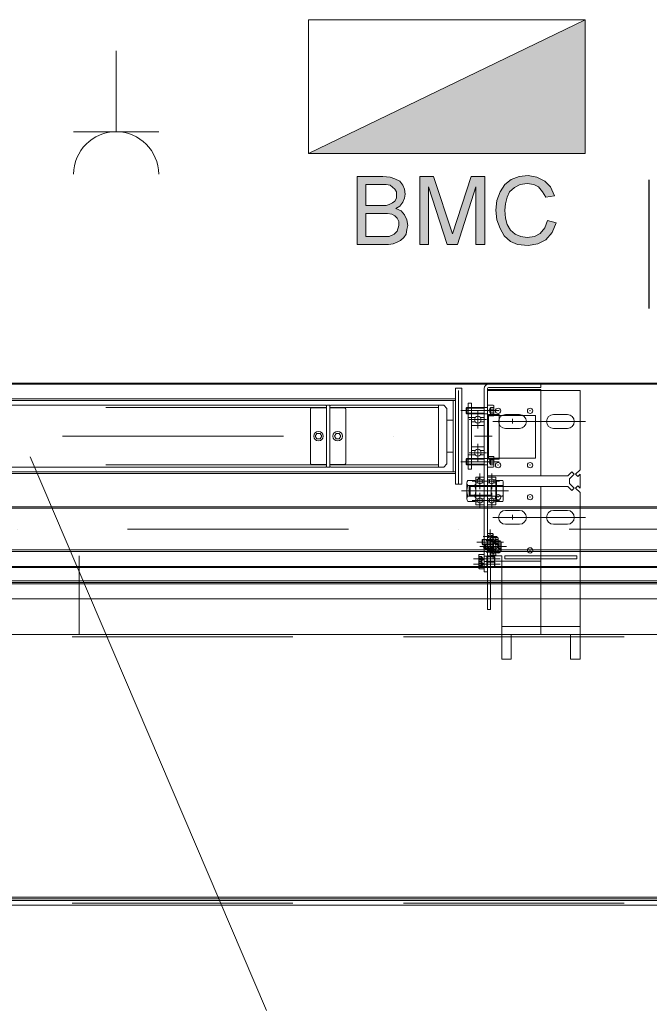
# Model space of a CAD drawing. Extents: x 50445 to 145605, y -10968 to 41989.
# Tile 49 of 256: x 52826 to 53417, y 24296 to 25220. Entities that reach past the tile are written whole.
import ezdxf

# ---------------------------------------------------------------- set-up
doc = ezdxf.new("R2010")
doc.units = 0
doc.header["$LTSCALE"] = 414.30304
doc.header["$MEASUREMENT"] = 0
doc.linetypes.add('DASHDOT', pattern=[1, 0.5, -0.25, 0, -0.25])
doc.linetypes.add('DASHED', pattern=[0.75, 0.5, -0.25])
doc.layers.get('0').update_dxf_attribs({"linetype": 'CONTINUOUS'})
for name, color, linetype, lineweight in [('A-DETL-GENF', 3, 'CONTINUOUS', 18), ('BLECH', 5, 'CONTINUOUS', 35), ('GEWINDELINIEN', 94, 'CONTINUOUS', 18), ('HILFSLINIEN', 3, 'CONTINUOUS', 13), ('MITTELLINIEN', 7, 'DASHDOT', 18), ('SCHRAFFUR WÄNDE', 34, 'CONTINUOUS', 18), ('STAHLBAU', 7, 'CONTINUOUS', 35), ('UNSICHTBARE', 7, 'DASHED', 18), ('WÄNDE', 7, 'CONTINUOUS', 35)]:
    doc.layers.add(name, color=color, linetype=linetype, lineweight=lineweight)
pattern_1 = [(45, (47686.07, 18935.98), (-70.7107, 70.7107), [])]

# ---------------------------------------------------------------- blocks, each defined once
blk = doc.blocks.new('65_KU_symbool - brandmeldcentrale - 65_KU_symbool - brandmeldcentrale-3618084-renvooi bouwvoorbereiding')
at = {"layer": 'A-DETL-GENF'}
for points in [[(7704.1, 45415.8), (8361.6, 45415.8), (8361.6, 45905.8), (7346.6, 45415.8)], [(7993, 45081.1), (7993, 45331.1), (7943, 45331.1), (7875.1, 45120.2), (7804.8, 45331.1), (7754.8, 45331.1), (7754.8, 45081.1), (7787.1, 45081.1), (7787.1, 45292.9), (7854.8, 45081.1), (7893, 45081.1), (7960.7, 45292.9), (7960.7, 45081.1), (7966.3, 45081.1)], [(8151.9, 45078.2), (8187.1, 45084.1), (8216.6, 45098.8), (8240.1, 45125.2), (8254.8, 45160.5), (8222.4, 45169.4), (8213.6, 45142.9), (8196, 45122.3), (8175.4, 45110.5), (8148.9, 45107.6), (8122.4, 45111.8), (8104.8, 45119.4), (8087.1, 45134.1), (8075.4, 45154.7), (8069.5, 45178.2), (8066.6, 45207.6), (8069.5, 45231.1), (8075.4, 45254.7), (8084.2, 45275.2), (8104.8, 45291.6), (8122.4, 45301.7), (8148.9, 45304.7), (8172.4, 45301.7), (8190.1, 45292.9), (8204.8, 45275.2), (8216.6, 45254.7), (8248.9, 45260.5), (8234.2, 45292.9), (8213.6, 45313.5), (8184.2, 45328.2), (8148.9, 45333.8), (8119.5, 45331.1), (8090.1, 45319.4), (8066.6, 45301.7), (8048.9, 45275.2), (8037.1, 45242.9), (8034.2, 45207.6), (8037.1, 45172.3), (8050.5, 45137), (8063.6, 45113.5), (8087.1, 45092.9), (8113.6, 45081.1), (8148.9, 45078.4)]]:
    blk.add_hatch(color=256, dxfattribs=at).paths.add_polyline_path(points, flags=0)
h = blk.add_hatch(color=256, dxfattribs=at)
h.paths.add_polyline_path([(7634.2, 45081.1), (7640.1, 45081.1), (7660.7, 45085.2), (7684.2, 45095.8), (7698.2, 45110.5), (7704.8, 45119.4), (7710.7, 45151.7), (7707.7, 45172.3), (7696, 45193.6), (7687.1, 45204.7), (7666.6, 45213.5), (7681.3, 45222.3), (7693, 45237), (7698.9, 45251.7), (7701.9, 45266.4), (7698.9, 45284.1), (7693, 45298.8), (7681.3, 45313.5), (7657.7, 45324.3), (7643, 45328.5), (7613.6, 45331.1), (7525.4, 45331.1), (7525.4, 45081.1), (7619.5, 45081.1)], flags=0)
h.paths.add_polyline_path([(7640.1, 45110.5), (7557.7, 45110.5), (7557.7, 45195.8), (7640.1, 45195.2), (7651.9, 45192.9), (7663.6, 45187), (7672.4, 45178.2), (7678.3, 45166.4), (7678.3, 45151.7), (7672.4, 45131.1), (7657.7, 45117.9), (7643, 45110.5)], flags=0)
h.paths.add_polyline_path([(7557.7, 45225.2), (7557.7, 45301.7), (7634.2, 45301.1), (7646, 45298.8), (7663.6, 45284.1), (7669.5, 45275.2), (7669.5, 45251.7), (7663.6, 45240), (7651.9, 45232.6), (7640.1, 45227.5), (7631.3, 45225.2), (7566, 45225.2)], flags=0)
for p, q in [((8361.6, 45905.8), (7346.6, 45905.8)), ((7346.6, 45905.8), (7346.6, 45415.8)), ((8361.6, 45905.8), (7346.6, 45415.8)), ((7346.6, 45905.8), (8361.6, 45905.8)), ((7346.6, 45415.8), (7346.6, 45905.8)), ((8361.6, 45415.8), (8361.6, 45905.8)), ((8361.6, 45905.8), (8361.6, 45415.8)), ((7346.6, 45415.8), (8361.6, 45415.8)), ((8361.6, 45415.8), (7346.6, 45415.8)), ((7525.4, 45331.1), (7525.4, 45081.1)), ((7619.5, 45331.1), (7525.4, 45331.1)), ((7646, 45328.2), (7619.5, 45331.1)), ((7663.6, 45322.3), (7646, 45328.2)), ((7681.3, 45313.5), (7663.6, 45322.3)), ((7693, 45298.8), (7681.3, 45313.5)), ((7754.8, 45331.1), (7754.8, 45081.1)), ((7804.8, 45331.1), (7754.8, 45331.1)), ((7875.1, 45120.2), (7804.8, 45331.1)), ((7943, 45331.1), (7875.1, 45120.2)), ((7993, 45331.1), (7943, 45331.1)), ((7993, 45081.1), (7993, 45331.1)), ((8090.1, 45319.4), (8066.6, 45301.7)), ((8119.5, 45331.1), (8090.1, 45319.4)), ((8151.9, 45334.1), (8119.5, 45331.1)), ((8122.4, 45301.7), (8148.9, 45304.7)), ((8148.9, 45304.7), (8172.4, 45301.7)), ((8184.2, 45328.2), (8151.9, 45334.1)), ((8213.6, 45313.5), (8184.2, 45328.2)), ((8234.2, 45292.9), (8213.6, 45313.5)), ((7557.7, 45225.2), (7557.7, 45301.7)), ((7557.7, 45301.7), (7607.7, 45301.7)), ((7607.7, 45301.7), (7631.3, 45301.7)), ((7631.3, 45301.7), (7646, 45298.8)), ((7646, 45298.8), (7663.6, 45284.1)), ((7663.6, 45284.1), (7669.5, 45275.2)), ((7669.5, 45275.2), (7669.5, 45263.5)), ((7698.9, 45284.1), (7693, 45298.8)), ((7701.9, 45266.4), (7698.9, 45284.1)), ((7698.9, 45251.7), (7701.9, 45266.4)), ((7787.1, 45081.1), (7787.1, 45292.9)), ((7787.1, 45292.9), (7854.8, 45081.1)), ((7893, 45081.1), (7960.7, 45292.9)), ((7960.7, 45292.9), (7960.7, 45081.1)), ((8048.9, 45275.2), (8037.1, 45242.9)), ((8066.6, 45301.7), (8048.9, 45275.2)), ((8075.4, 45254.7), (8084.2, 45275.2)), ((8084.2, 45275.2), (8101.9, 45290)), ((8101.9, 45290), (8122.4, 45301.7)), ((8172.4, 45301.7), (8190.1, 45292.9)), ((8190.1, 45292.9), (8204.8, 45275.2)), ((8204.8, 45275.2), (8216.6, 45254.7)), ((8248.9, 45260.5), (8234.2, 45292.9)), ((7654.8, 45234.1), (7643, 45228.2)), ((7663.6, 45240), (7654.8, 45234.1)), ((7669.5, 45251.7), (7663.6, 45240)), ((7669.5, 45263.5), (7669.5, 45251.7)), ((7681.3, 45222.3), (7693, 45237)), ((7693, 45237), (7698.9, 45251.7)), ((8037.1, 45242.9), (8034.2, 45207.6)), ((8066.6, 45207.6), (8069.5, 45231.1)), ((8069.5, 45231.1), (8075.4, 45254.7)), ((8216.6, 45254.7), (8248.9, 45260.5)), ((7613.6, 45225.2), (7557.7, 45225.2)), ((7557.7, 45195.8), (7616.6, 45195.8)), ((7557.7, 45110.5), (7557.7, 45195.8)), ((7631.3, 45225.2), (7613.6, 45225.2)), ((7616.6, 45195.8), (7637.1, 45195.8)), ((7643, 45228.2), (7631.3, 45225.2)), ((7637.1, 45195.8), (7651.9, 45192.9)), ((7666.6, 45213.5), (7681.3, 45222.3)), ((7687.1, 45204.7), (7666.6, 45213.5)), ((7698.9, 45190), (7687.1, 45204.7)), ((8034.2, 45207.6), (8037.1, 45172.3)), ((8069.5, 45178.2), (8066.6, 45207.6)), ((7651.9, 45192.9), (7663.6, 45187)), ((7663.6, 45187), (7672.4, 45178.2)), ((7672.4, 45178.2), (7678.3, 45166.4)), ((7678.3, 45166.4), (7678.3, 45151.7)), ((7707.7, 45172.3), (7698.9, 45190)), ((7710.7, 45151.7), (7707.7, 45172.3)), ((8037.1, 45172.3), (8048.9, 45140)), ((8075.4, 45154.7), (8069.5, 45178.2)), ((8222.4, 45169.4), (8213.6, 45142.9)), ((8254.8, 45160.5), (8222.4, 45169.4)), ((8240.1, 45125.2), (8254.8, 45160.5)), ((7672.4, 45131.1), (7660.7, 45119.4)), ((7678.3, 45151.7), (7672.4, 45131.1)), ((7704.8, 45119.4), (7707.7, 45137)), ((7707.7, 45137), (7710.7, 45151.7)), ((8048.9, 45140), (8063.6, 45113.5)), ((8087.1, 45134.1), (8075.4, 45154.7)), ((8104.8, 45119.4), (8087.1, 45134.1)), ((8196, 45122.3), (8175.4, 45110.5)), ((8213.6, 45142.9), (8196, 45122.3)), ((8216.6, 45098.8), (8240.1, 45125.2)), ((7619.5, 45110.5), (7557.7, 45110.5)), ((7634.2, 45110.5), (7619.5, 45110.5)), ((7643, 45110.5), (7634.2, 45110.5)), ((7660.7, 45119.4), (7643, 45110.5)), ((7657.7, 45084.1), (7672.4, 45090)), ((7672.4, 45090), (7684.2, 45095.8)), ((7684.2, 45095.8), (7696, 45107.6)), ((7696, 45107.6), (7704.8, 45119.4)), ((8063.6, 45113.5), (8087.1, 45092.9)), ((8087.1, 45092.9), (8113.6, 45081.1)), ((8125.4, 45110.5), (8104.8, 45119.4)), ((8148.9, 45107.6), (8125.4, 45110.5)), ((8175.4, 45110.5), (8148.9, 45107.6)), ((8187.1, 45084.1), (8216.6, 45098.8)), ((7525.4, 45081.1), (7619.5, 45081.1)), ((7619.5, 45081.1), (7640.1, 45081.1)), ((7640.1, 45081.1), (7657.7, 45084.1)), ((7754.8, 45081.1), (7787.1, 45081.1)), ((7854.8, 45081.1), (7893, 45081.1)), ((7960.7, 45081.1), (7993, 45081.1)), ((8113.6, 45081.1), (8151.9, 45078.2)), ((8151.9, 45078.2), (8187.1, 45084.1))]:
    blk.add_line(p, q, dxfattribs=at)

msp = doc.modelspace()

# ---------------------------------------------------------------- hatches: boundary and pattern name
at = {"layer": 'SCHRAFFUR WÄNDE', "lineweight": 0}
h = msp.add_hatch(dxfattribs=at)
h.set_pattern_fill('ANSI31', color=256, scale=32, style=0)
h.set_pattern_definition(pattern_1)
edge = h.paths.add_edge_path()
edge.add_arc((53255.93, 24844.47), 3.19, 36.8699, 143.1301, ccw=False)
edge.add_line((53258.49, 24846.38), (53261.93, 24846.38))
edge.add_line((53261.93, 24846.38), (53261.93, 24849.37))
edge.add_arc((53261.33, 24849.37), 0.6, 360, 450)
edge.add_line((53261.33, 24849.97), (53250.53, 24849.97))
edge.add_arc((53250.53, 24849.37), 0.6, 90, 180)
edge.add_line((53249.93, 24849.37), (53249.93, 24846.38))
edge.add_line((53249.93, 24846.38), (53253.38, 24846.38))
h = msp.add_hatch(dxfattribs=at)
h.set_pattern_fill('ANSI31', color=256, scale=32, style=0)
h.set_pattern_definition(pattern_1)
edge = h.paths.add_edge_path()
edge.add_arc((53255.93, 24844.47), 3.19, 216.8699, 323.1301, ccw=False)
edge.add_line((53253.38, 24842.55), (53249.93, 24842.55))
edge.add_line((53249.93, 24842.55), (53249.93, 24839.57))
edge.add_arc((53250.53, 24839.57), 0.6, 180, 270)
edge.add_line((53250.53, 24838.97), (53261.33, 24838.97))
edge.add_arc((53261.33, 24839.57), 0.6, 270, 360)
edge.add_line((53261.93, 24839.57), (53261.93, 24842.55))
edge.add_line((53261.93, 24842.55), (53258.49, 24842.55))
h = msp.add_hatch(dxfattribs=at)
h.set_pattern_fill('ANSI31', color=256, scale=32, style=0)
h.set_pattern_definition(pattern_1)
edge = h.paths.add_edge_path()
edge.add_arc((53255.93, 24813.47), 3.19, 36.8699, 143.1301, ccw=False)
edge.add_line((53258.49, 24815.38), (53261.93, 24815.38))
edge.add_line((53261.93, 24815.38), (53261.93, 24818.37))
edge.add_arc((53261.33, 24818.37), 0.6, 360, 450)
edge.add_line((53261.33, 24818.97), (53250.53, 24818.97))
edge.add_arc((53250.53, 24818.37), 0.6, 90, 180)
edge.add_line((53249.93, 24818.37), (53249.93, 24815.38))
edge.add_line((53249.93, 24815.38), (53253.38, 24815.38))
h = msp.add_hatch(dxfattribs=at)
h.set_pattern_fill('ANSI31', color=256, scale=32, style=0)
h.set_pattern_definition(pattern_1)
edge = h.paths.add_edge_path()
edge.add_arc((53255.93, 24813.47), 3.19, 216.8699, 323.1301, ccw=False)
edge.add_line((53253.38, 24811.55), (53249.93, 24811.55))
edge.add_line((53249.93, 24811.55), (53249.93, 24808.57))
edge.add_arc((53250.53, 24808.57), 0.6, 180, 270)
edge.add_line((53250.53, 24807.97), (53261.33, 24807.97))
edge.add_arc((53261.33, 24808.57), 0.6, 270, 360)
edge.add_line((53261.93, 24808.57), (53261.93, 24811.55))
edge.add_line((53261.93, 24811.55), (53258.49, 24811.55))
h = msp.add_hatch(dxfattribs=at)
h.set_pattern_fill('ANSI31', color=256, scale=32, style=0)
h.set_pattern_definition(pattern_1)
edge = h.paths.add_edge_path()
edge.add_arc((53267.43, 24734.79), 1.59, 36.8699, 143.1301, ccw=False)
edge.add_line((53268.71, 24735.75), (53269.93, 24735.75))
edge.add_line((53269.93, 24735.75), (53269.93, 24737.24))
edge.add_arc((53269.63, 24737.24), 0.3, 360, 450)
edge.add_line((53269.63, 24737.54), (53265.23, 24737.54))
edge.add_arc((53265.23, 24737.24), 0.3, 90, 180)
edge.add_line((53264.93, 24737.24), (53264.93, 24735.75))
edge.add_line((53264.93, 24735.75), (53266.16, 24735.75))
h = msp.add_hatch(dxfattribs=at)
h.set_pattern_fill('ANSI31', color=256, scale=32, style=0)
h.set_pattern_definition(pattern_1)
edge = h.paths.add_edge_path()
edge.add_arc((53267.43, 24734.79), 1.59, 216.8699, 323.1301, ccw=False)
edge.add_line((53266.16, 24733.84), (53264.93, 24733.84))
edge.add_line((53264.93, 24733.84), (53264.93, 24732.34))
edge.add_arc((53265.23, 24732.34), 0.3, 180, 270)
edge.add_line((53265.23, 24732.04), (53269.63, 24732.04))
edge.add_arc((53269.63, 24732.34), 0.3, 270, 360)
edge.add_line((53269.93, 24732.34), (53269.93, 24733.84))
edge.add_line((53269.93, 24733.84), (53268.71, 24733.84))
h = msp.add_hatch(dxfattribs=at)
h.set_pattern_fill('ANSI31', color=256, scale=32, style=0)
h.set_pattern_definition(pattern_1)
edge = h.paths.add_edge_path()
edge.add_arc((53270.43, 24730.69), 1.59, 36.8699, 143.1301, ccw=False)
edge.add_line((53271.71, 24731.64), (53272.93, 24731.64))
edge.add_line((53272.93, 24731.64), (53272.93, 24733.14))
edge.add_arc((53272.63, 24733.14), 0.3, 360, 450)
edge.add_line((53272.63, 24733.44), (53268.23, 24733.44))
edge.add_arc((53268.23, 24733.14), 0.3, 90, 180)
edge.add_line((53267.93, 24733.14), (53267.93, 24731.64))
edge.add_line((53267.93, 24731.64), (53269.16, 24731.64))
h = msp.add_hatch(dxfattribs=at)
h.set_pattern_fill('ANSI31', color=256, scale=32, style=0)
h.set_pattern_definition(pattern_1)
edge = h.paths.add_edge_path()
edge.add_arc((53270.43, 24730.69), 1.59, 216.8699, 323.1301, ccw=False)
edge.add_line((53269.16, 24729.73), (53267.93, 24729.73))
edge.add_line((53267.93, 24729.73), (53267.93, 24728.24))
edge.add_arc((53268.23, 24728.24), 0.3, 180, 270)
edge.add_line((53268.23, 24727.94), (53272.63, 24727.94))
edge.add_arc((53272.63, 24728.24), 0.3, 270, 360)
edge.add_line((53272.93, 24728.24), (53272.93, 24729.73))
edge.add_line((53272.93, 24729.73), (53271.71, 24729.73))
h = msp.add_hatch(dxfattribs=at)
h.set_pattern_fill('ANSI31', color=256, scale=32, style=0)
h.set_pattern_definition(pattern_1)
edge = h.paths.add_edge_path()
edge.add_arc((53267.43, 24724.29), 1.59, 36.8699, 143.1301, ccw=False)
edge.add_line((53268.71, 24725.25), (53269.93, 24725.25))
edge.add_line((53269.93, 24725.25), (53269.93, 24726.74))
edge.add_arc((53269.63, 24726.74), 0.3, 360, 450)
edge.add_line((53269.63, 24727.04), (53265.23, 24727.04))
edge.add_arc((53265.23, 24726.74), 0.3, 90, 180)
edge.add_line((53264.93, 24726.74), (53264.93, 24725.25))
edge.add_line((53264.93, 24725.25), (53266.16, 24725.25))
h = msp.add_hatch(dxfattribs=at)
h.set_pattern_fill('ANSI31', color=256, scale=32, style=0)
h.set_pattern_definition(pattern_1)
edge = h.paths.add_edge_path()
edge.add_arc((53267.43, 24724.29), 1.59, 216.8699, 323.1301, ccw=False)
edge.add_line((53266.16, 24723.34), (53264.93, 24723.34))
edge.add_line((53264.93, 24723.34), (53264.93, 24721.84))
edge.add_arc((53265.23, 24721.84), 0.3, 180, 270)
edge.add_line((53265.23, 24721.54), (53269.63, 24721.54))
edge.add_arc((53269.63, 24721.84), 0.3, 270, 360)
edge.add_line((53269.93, 24721.84), (53269.93, 24723.34))
edge.add_line((53269.93, 24723.34), (53268.71, 24723.34))
h = msp.add_hatch(dxfattribs=at)
h.set_pattern_fill('ANSI31', color=256, scale=32, style=0)
h.set_pattern_definition(pattern_1)
edge = h.paths.add_edge_path()
edge.add_arc((53270.43, 24720.19), 1.59, 36.8699, 143.1301, ccw=False)
edge.add_line((53271.71, 24721.14), (53272.93, 24721.14))
edge.add_line((53272.93, 24721.14), (53272.93, 24722.64))
edge.add_arc((53272.63, 24722.64), 0.3, 360, 450)
edge.add_line((53272.63, 24722.94), (53268.23, 24722.94))
edge.add_arc((53268.23, 24722.64), 0.3, 90, 180)
edge.add_line((53267.93, 24722.64), (53267.93, 24721.14))
edge.add_line((53267.93, 24721.14), (53269.16, 24721.14))
h = msp.add_hatch(dxfattribs=at)
h.set_pattern_fill('ANSI31', color=256, scale=32, style=0)
h.set_pattern_definition(pattern_1)
edge = h.paths.add_edge_path()
edge.add_arc((53270.43, 24720.19), 1.59, 216.8699, 323.1301, ccw=False)
edge.add_line((53269.16, 24719.23), (53267.93, 24719.23))
edge.add_line((53267.93, 24719.23), (53267.93, 24717.74))
edge.add_arc((53268.23, 24717.74), 0.3, 180, 270)
edge.add_line((53268.23, 24717.44), (53272.63, 24717.44))
edge.add_arc((53272.63, 24717.74), 0.3, 270, 360)
edge.add_line((53272.93, 24717.74), (53272.93, 24719.23))
edge.add_line((53272.93, 24719.23), (53271.71, 24719.23))
at = {"layer": 'WÄNDE', "lineweight": 0}
h = msp.add_hatch(dxfattribs=at)
h.set_pattern_fill('ANSI31', color=256, scale=32, style=0)
h.set_pattern_definition(pattern_1)
edge = h.paths.add_edge_path()
edge.add_arc((53257.93, 24786.63), 2.32, 36.8699, 143.1301, ccw=False)
edge.add_line((53259.79, 24788.02), (53261.93, 24788.02))
edge.add_line((53261.93, 24788.02), (53261.93, 24790.33))
edge.add_arc((53261.63, 24790.33), 0.3, 0, 90)
edge.add_line((53261.63, 24790.63), (53254.23, 24790.63))
edge.add_arc((53254.23, 24790.33), 0.3, 90, 180)
edge.add_line((53253.93, 24790.33), (53253.93, 24788.02))
edge.add_line((53253.93, 24788.02), (53256.08, 24788.02))
h = msp.add_hatch(dxfattribs=at)
h.set_pattern_fill('ANSI31', color=256, scale=32, style=0)
h.set_pattern_definition(pattern_1)
edge = h.paths.add_edge_path()
edge.add_arc((53257.93, 24786.63), 2.32, 216.8699, 323.1301, ccw=False)
edge.add_line((53256.08, 24785.23), (53253.93, 24785.23))
edge.add_line((53253.93, 24785.23), (53253.93, 24782.93))
edge.add_arc((53254.23, 24782.93), 0.3, 180, 270)
edge.add_line((53254.23, 24782.63), (53261.63, 24782.63))
edge.add_arc((53261.63, 24782.93), 0.3, 270, 360)
edge.add_line((53261.93, 24782.93), (53261.93, 24785.23))
edge.add_line((53261.93, 24785.23), (53259.79, 24785.23))
h = msp.add_hatch(dxfattribs=at)
h.set_pattern_fill('ANSI31', color=256, scale=32, style=0)
h.set_pattern_definition(pattern_1)
edge = h.paths.add_edge_path()
edge.add_arc((53268.93, 24786.63), 2.32, 36.8699, 143.1301, ccw=False)
edge.add_line((53270.79, 24788.02), (53272.93, 24788.02))
edge.add_line((53272.93, 24788.02), (53272.93, 24790.33))
edge.add_arc((53272.63, 24790.33), 0.3, 0, 90)
edge.add_line((53272.63, 24790.63), (53265.23, 24790.63))
edge.add_arc((53265.23, 24790.33), 0.3, 90, 180)
edge.add_line((53264.93, 24790.33), (53264.93, 24788.02))
edge.add_line((53264.93, 24788.02), (53267.08, 24788.02))
h = msp.add_hatch(dxfattribs=at)
h.set_pattern_fill('ANSI31', color=256, scale=32, style=0)
h.set_pattern_definition(pattern_1)
edge = h.paths.add_edge_path()
edge.add_arc((53268.93, 24786.63), 2.32, 216.8699, 323.1301, ccw=False)
edge.add_line((53267.08, 24785.23), (53264.93, 24785.23))
edge.add_line((53264.93, 24785.23), (53264.93, 24782.93))
edge.add_arc((53265.23, 24782.93), 0.3, 180, 270)
edge.add_line((53265.23, 24782.63), (53272.63, 24782.63))
edge.add_arc((53272.63, 24782.93), 0.3, 270, 360)
edge.add_line((53272.93, 24782.93), (53272.93, 24785.23))
edge.add_line((53272.93, 24785.23), (53270.79, 24785.23))
h = msp.add_hatch(dxfattribs=at)
h.set_pattern_fill('ANSI31', color=256, scale=32, style=0)
h.set_pattern_definition(pattern_1)
edge = h.paths.add_edge_path()
edge.add_arc((53257.93, 24768.63), 2.32, 36.8699, 143.1301, ccw=False)
edge.add_line((53259.79, 24770.02), (53261.93, 24770.02))
edge.add_line((53261.93, 24770.02), (53261.93, 24772.33))
edge.add_arc((53261.63, 24772.33), 0.3, 0, 90)
edge.add_line((53261.63, 24772.63), (53254.23, 24772.63))
edge.add_arc((53254.23, 24772.33), 0.3, 90, 180)
edge.add_line((53253.93, 24772.33), (53253.93, 24770.02))
edge.add_line((53253.93, 24770.02), (53256.08, 24770.02))
h = msp.add_hatch(dxfattribs=at)
h.set_pattern_fill('ANSI31', color=256, scale=32, style=0)
h.set_pattern_definition(pattern_1)
edge = h.paths.add_edge_path()
edge.add_arc((53257.93, 24768.63), 2.32, 216.8699, 323.1301, ccw=False)
edge.add_line((53256.08, 24767.23), (53253.93, 24767.23))
edge.add_line((53253.93, 24767.23), (53253.93, 24764.93))
edge.add_arc((53254.23, 24764.93), 0.3, 180, 270)
edge.add_line((53254.23, 24764.63), (53261.63, 24764.63))
edge.add_arc((53261.63, 24764.93), 0.3, 270, 360)
edge.add_line((53261.93, 24764.93), (53261.93, 24767.23))
edge.add_line((53261.93, 24767.23), (53259.79, 24767.23))
h = msp.add_hatch(dxfattribs=at)
h.set_pattern_fill('ANSI31', color=256, scale=32, style=0)
h.set_pattern_definition(pattern_1)
edge = h.paths.add_edge_path()
edge.add_arc((53268.93, 24768.63), 2.32, 36.8699, 143.1301, ccw=False)
edge.add_line((53270.79, 24770.02), (53272.93, 24770.02))
edge.add_line((53272.93, 24770.02), (53272.93, 24772.33))
edge.add_arc((53272.63, 24772.33), 0.3, 0, 90)
edge.add_line((53272.63, 24772.63), (53265.23, 24772.63))
edge.add_arc((53265.23, 24772.33), 0.3, 90, 180)
edge.add_line((53264.93, 24772.33), (53264.93, 24770.02))
edge.add_line((53264.93, 24770.02), (53267.08, 24770.02))
h = msp.add_hatch(dxfattribs=at)
h.set_pattern_fill('ANSI31', color=256, scale=32, style=0)
h.set_pattern_definition(pattern_1)
edge = h.paths.add_edge_path()
edge.add_arc((53268.93, 24768.63), 2.32, 216.8699, 323.1301, ccw=False)
edge.add_line((53267.08, 24767.23), (53264.93, 24767.23))
edge.add_line((53264.93, 24767.23), (53264.93, 24764.93))
edge.add_arc((53265.23, 24764.93), 0.3, 180, 270)
edge.add_line((53265.23, 24764.63), (53272.63, 24764.63))
edge.add_arc((53272.63, 24764.93), 0.3, 270, 360)
edge.add_line((53272.93, 24764.93), (53272.93, 24767.23))
edge.add_line((53272.93, 24767.23), (53270.79, 24767.23))

# ---------------------------------------------------------------- linework, layer by layer
at = {"linetype": 'Continuous', "lineweight": 0}
for p, q in [((52916.54, 25190.48), (52916.54, 25114.69)), ((52916.54, 25114.69), (52876.61, 25114.69)), ((52916.54, 25114.69), (52956.47, 25114.69)), ((52835.99, 24809.53), (53057.66, 24289.96))]:
    msp.add_line(p, q, dxfattribs=at)
msp.add_line((53416.8, 24948.66), (53416.8, 25069.66))
msp.add_arc((52916.54, 25074.76), 39.93, 0, 180, dxfattribs=at)
at = {"layer": 'BLECH', "lineweight": 0}
for p, q in [((51439.93, 24878.77), (53703.93, 24878.77)), ((51439.93, 24877.77), (53703.93, 24877.77)), ((53314.93, 24877.77), (53265.93, 24877.77)), ((53314.93, 24877.77), (53314.93, 24874.77)), ((53234.93, 24873.98), (53240.93, 24873.98)), ((53234.93, 24793.97), (53234.93, 24873.98)), ((53237.93, 24783.96), (53237.93, 24871.97)), ((53240.93, 24783.96), (53240.93, 24873.98)), ((53261.93, 24873.77), (53261.93, 24701.77)), ((53264.93, 24873.77), (53264.93, 24701.77)), ((53264.93, 24872.77), (53314.93, 24872.77)), ((53351.93, 24871.77), (53264.93, 24871.77)), ((53314.93, 24874.77), (53265.93, 24874.77)), ((53314.93, 24872.77), (53314.93, 24791.77)), ((53351.93, 24871.77), (53351.93, 24797.51)), ((52476.93, 24863.97), (53234.93, 24863.97)), ((52476.93, 24862.47), (53234.93, 24862.47)), ((53232.93, 24795.47), (53232.93, 24862.47)), ((53234.93, 24783.96), (53234.93, 24863.97)), ((53246.93, 24797.97), (53246.93, 24859.97)), ((53249.93, 24859.97), (53246.93, 24859.97)), ((53249.93, 24797.97), (53249.93, 24859.97)), ((53249.93, 24849.37), (53249.93, 24844.47)), ((53261.33, 24849.97), (53250.53, 24849.97)), ((53261.93, 24849.37), (53261.93, 24844.47)), ((53265.79, 24807.47), (53265.79, 24849.47)), ((53275.79, 24849.47), (53265.79, 24849.47)), ((53275.79, 24807.47), (53275.79, 24849.47)), ((53281.93, 24849.27), (53294.93, 24849.27)), ((53326.93, 24849.27), (53339.93, 24849.27)), ((53249.93, 24846.38), (53246.93, 24846.38)), ((53249.93, 24846.38), (53253.38, 24846.38)), ((53249.93, 24839.57), (53249.93, 24844.47)), ((53249.93, 24842.55), (53253.38, 24842.55)), ((53261.93, 24846.38), (53258.49, 24846.38)), ((53261.93, 24842.55), (53258.49, 24842.55)), ((53261.93, 24839.57), (53261.93, 24844.47)), ((53265.79, 24848.47), (53275.79, 24848.47)), ((53278.81, 24848.47), (53298.06, 24848.47)), ((53261.33, 24838.97), (53250.53, 24838.97)), ((53281.93, 24836.27), (53294.93, 24836.27)), ((53326.93, 24836.27), (53339.93, 24836.27)), ((53249.93, 24818.37), (53249.93, 24813.47)), ((53249.93, 24815.38), (53253.38, 24815.38)), ((53249.93, 24808.57), (53249.93, 24813.47)), ((53261.33, 24818.97), (53250.53, 24818.97)), ((53261.93, 24815.38), (53258.49, 24815.38)), ((53261.93, 24818.37), (53261.93, 24813.47)), ((53261.93, 24808.57), (53261.93, 24813.47)), ((53249.93, 24811.55), (53246.93, 24811.55)), ((53249.93, 24811.55), (53253.38, 24811.55)), ((53261.33, 24807.97), (53250.53, 24807.97)), ((53261.93, 24811.55), (53258.49, 24811.55)), ((53265.79, 24808.47), (53275.79, 24808.47)), ((53275.79, 24807.47), (53265.79, 24807.47)), ((52476.93, 24795.47), (53234.93, 24795.47)), ((52476.93, 24793.97), (53234.93, 24793.97)), ((53249.93, 24797.97), (53246.93, 24797.97)), ((53344.06, 24795.39), (53340.43, 24791.77)), ((53346.18, 24793.27), (53341.93, 24789.02)), ((53346.18, 24793.27), (53344.06, 24795.39)), ((53347.69, 24793.27), (53351.93, 24797.51)), ((53347.69, 24793.27), (53349.81, 24791.14)), ((53349.81, 24791.14), (53351.93, 24793.27)), ((53351.93, 24793.27), (53351.93, 24780.27)), ((53245.53, 24784.99), (53245.53, 24770.26)), ((53246.53, 24787.44), (53252.93, 24787.44)), ((53253.93, 24784.99), (53253.93, 24770.26)), ((53340.43, 24791.77), (53264.93, 24791.77)), ((53264.93, 24791.77), (53314.93, 24791.77)), ((53272.93, 24769.19), (53272.93, 24786.07)), ((53273.33, 24786.07), (53272.93, 24786.07)), ((53273.33, 24787.44), (53279.35, 24787.44)), ((53273.33, 24767.81), (53273.33, 24787.44)), ((53279.73, 24770.26), (53279.73, 24784.99)), ((53341.93, 24789.02), (53341.93, 24784.51)), ((53346.18, 24780.27), (53341.93, 24784.51)), ((53234.93, 24783.96), (53240.93, 24783.96)), ((53246.53, 24782.53), (53252.93, 24782.53)), ((53248.85, 24782.63), (53247.93, 24781.71)), ((53247.93, 24773.55), (53247.93, 24781.71)), ((53272.93, 24782.63), (53248.85, 24782.63)), ((53248.85, 24772.63), (53248.85, 24782.63)), ((53340.43, 24781.77), (53264.93, 24781.77)), ((53266.42, 24781.77), (53314.93, 24781.77)), ((53268.43, 24772.63), (53268.43, 24782.63)), ((53273.33, 24782.53), (53279.35, 24782.53)), ((53344.06, 24778.14), (53340.43, 24781.77)), ((53346.18, 24780.27), (53344.06, 24778.14)), ((53347.69, 24780.27), (53349.81, 24782.39)), ((53347.69, 24780.27), (53351.93, 24776.02)), ((53349.81, 24782.39), (53351.93, 24780.27)), ((53351.93, 24776.02), (53351.93, 24642.77)), ((53246.53, 24772.72), (53252.93, 24772.72)), ((53246.53, 24767.81), (53252.93, 24767.81)), ((53248.85, 24772.63), (53247.93, 24773.55)), ((53272.93, 24772.63), (53248.85, 24772.63)), ((53273.33, 24769.19), (53272.93, 24769.19)), ((53273.33, 24772.72), (53279.35, 24772.72)), ((53273.33, 24767.81), (53279.35, 24767.81)), ((53281.93, 24759.27), (53294.93, 24759.27)), ((53294.93, 24759.27), (53281.93, 24759.27)), ((53326.93, 24759.27), (53339.93, 24759.27)), ((53281.93, 24746.27), (53294.93, 24746.27)), ((53294.93, 24746.27), (53281.93, 24746.27)), ((53326.93, 24746.27), (53339.93, 24746.27)), ((53260.42, 24732.04), (53259.93, 24731.55)), ((53259.93, 24727.53), (53259.93, 24731.55)), ((53269.93, 24732.04), (53260.42, 24732.04)), ((53260.42, 24727.04), (53260.42, 24732.04)), ((53264.93, 24731.77), (53267.93, 24731.77)), ((53264.93, 24666.27), (53264.93, 24731.77)), ((53267.53, 24727.04), (53267.53, 24732.04)), ((53267.93, 24666.27), (53267.93, 24731.77)), ((53269.93, 24733.79), (53274.53, 24733.79)), ((53269.93, 24733.79), (53269.93, 24725.29)), ((53272.93, 24729.69), (53277.53, 24729.69)), ((53272.93, 24729.69), (53272.93, 24721.19)), ((53274.93, 24725.69), (53274.93, 24733.39)), ((53277.93, 24721.59), (53277.93, 24729.29)), ((53260.42, 24727.04), (53259.93, 24727.53)), ((53269.93, 24727.04), (53260.42, 24727.04)), ((53263.42, 24727.94), (53262.93, 24727.45)), ((53262.93, 24723.43), (53262.93, 24727.45)), ((53263.42, 24722.94), (53262.93, 24723.43)), ((53272.93, 24727.94), (53263.42, 24727.94)), ((53263.42, 24722.94), (53263.42, 24727.94)), ((53272.93, 24722.94), (53263.42, 24722.94)), ((53269.93, 24725.29), (53274.53, 24725.29)), ((53270.53, 24722.94), (53270.53, 24727.94)), ((53272.93, 24721.19), (53277.53, 24721.19)), ((52881.93, 24642.77), (52881.93, 24716.77)), ((53256.93, 24717.62), (53256.93, 24709.92)), ((53256.93, 24712.62), (53256.93, 24704.92)), ((53261.93, 24718.02), (53257.33, 24718.02)), ((53261.93, 24713.02), (53257.33, 24713.02)), ((53261.93, 24709.52), (53261.93, 24718.02)), ((53261.93, 24716.27), (53271.44, 24716.27)), ((53261.93, 24704.52), (53261.93, 24713.02)), ((53261.93, 24711.27), (53271.44, 24711.27)), ((53261.93, 24711.27), (53271.44, 24711.27)), ((53264.33, 24716.27), (53264.33, 24711.27)), ((53264.33, 24711.27), (53264.33, 24706.27)), ((53264.93, 24716.77), (53278.29, 24716.77)), ((53264.93, 24715.77), (53267.93, 24715.77)), ((53264.93, 24711.77), (53278.29, 24711.77)), ((53271.44, 24716.27), (53271.44, 24711.27)), ((53271.44, 24716.27), (53271.93, 24715.78)), ((53271.44, 24711.27), (53271.93, 24711.76)), ((53271.44, 24711.27), (53271.44, 24706.27)), ((53271.44, 24711.27), (53271.93, 24710.78)), ((53271.93, 24715.78), (53271.93, 24711.76)), ((53271.93, 24710.78), (53271.93, 24706.76)), ((53278.29, 24642.77), (53278.29, 24716.77)), ((53281.29, 24716.77), (53348.93, 24716.77)), ((53281.29, 24713.77), (53281.29, 24716.77)), ((53281.29, 24713.77), (53348.93, 24713.77)), ((53314.93, 24716.77), (53314.93, 24713.77)), ((53348.93, 24716.77), (53348.93, 24713.77)), ((51611.93, 24706.77), (53703.93, 24706.77)), ((51611.93, 24705.77), (53703.93, 24705.77)), ((53261.93, 24709.52), (53257.33, 24709.52)), ((53261.93, 24704.52), (53257.33, 24704.52)), ((53261.93, 24706.27), (53271.44, 24706.27)), ((53261.93, 24701.77), (53264.93, 24701.77)), ((53271.44, 24706.27), (53271.93, 24706.76)), ((51959.93, 24691.77), (53703.93, 24691.77)), ((52069.93, 24693.27), (53703.93, 24693.27)), ((51959.93, 24690.27), (53703.93, 24690.27)), ((53703.93, 24676.27), (51649.43, 24676.27)), ((53264.93, 24666.27), (53267.93, 24666.27)), ((53278.29, 24650.23), (53351.93, 24650.23)), ((53703.93, 24642.77), (51676.93, 24642.77)), ((53278.29, 24642.77), (53351.93, 24642.77)), ((53278.29, 24642.77), (53278.29, 24619.77)), ((53287.29, 24642.77), (53287.29, 24619.77)), ((53342.93, 24642.75), (53287.29, 24642.75)), ((53342.93, 24642.77), (53342.93, 24619.77)), ((53351.93, 24642.77), (53351.93, 24619.77)), ((53278.29, 24619.77), (53287.29, 24619.77)), ((53342.93, 24619.77), (53351.93, 24619.77)), ((51959.93, 24396.27), (53703.93, 24396.27)), ((53703.93, 24388.77), (51928.93, 24388.77)), ((51959.93, 24394.77), (53703.93, 24394.77)), ((52069.93, 24393.27), (53703.93, 24393.27))]:
    msp.add_line(p, q, dxfattribs=at)
at = {"layer": 'BLECH', "linetype": 'DASHED', "lineweight": 0}
for p, q in [((53264.93, 24848.47), (53265.79, 24848.47)), ((53275.79, 24848.47), (53278.81, 24848.47)), ((53298.06, 24848.47), (53309.93, 24848.47)), ((53309.93, 24848.47), (53309.93, 24808.47)), ((53264.93, 24808.47), (53265.79, 24808.47)), ((53275.79, 24808.47), (53309.93, 24808.47)), ((53314.93, 24781.77), (53314.93, 24716.77)), ((53278.29, 24711.77), (53314.93, 24711.77)), ((53314.93, 24713.77), (53314.93, 24711.77)), ((53703.93, 24640.77), (51676.93, 24640.77)), ((53703.93, 24390.77), (51928.93, 24390.77))]:
    msp.add_line(p, q, dxfattribs=at)
at = {"layer": 'BLECH', "lineweight": 0}
for centre in [(53274.93, 24852.77), (53304.93, 24852.77), (53274.93, 24801.77), (53304.93, 24801.77), (53274.93, 24771.77), (53304.93, 24771.77), (53274.93, 24721.77), (53304.93, 24721.77)]:
    msp.add_circle(centre, 2.5, dxfattribs=at)
for centre, radius, start, end in [((53265.93, 24873.77), 4, 90, 180), ((53265.93, 24873.77), 1, 90, 180), ((53250.53, 24849.37), 0.6, 90, 180), ((53261.33, 24849.37), 0.6, 0, 90), ((53281.93, 24842.77), 6.5, 90, 270), ((53294.93, 24842.77), 6.5, 270, 90), ((53326.93, 24842.77), 6.5, 90, 270), ((53339.93, 24842.77), 6.5, 270, 90), ((53250.53, 24839.57), 0.6, 180, 270), ((53255.93, 24844.47), 3.19, 0, 180), ((53255.93, 24844.47), 3.19, 180, 0), ((53261.33, 24839.57), 0.6, 270, 0), ((53250.53, 24818.37), 0.6, 90, 180), ((53255.93, 24813.47), 3.19, 0, 180), ((53255.93, 24813.47), 3.19, 180, 0), ((53261.33, 24818.37), 0.6, 0, 90), ((53250.53, 24808.57), 0.6, 180, 270), ((53261.33, 24808.57), 0.6, 270, 0), ((53249.04, 24784.99), 3.51, 135.65433, 224.34567), ((53250.42, 24784.99), 3.51, 315.65433, 44.34567), ((53271.7, 24784.99), 8.03, 342.21126, 17.78874), ((53258.08, 24777.63), 12.54, 156.96507, 203.03493), ((53241.39, 24777.63), 12.54, 336.96507, 23.03493), ((53248.18, 24777.63), 31.55, 351.05172, 8.94828), ((53249.04, 24770.26), 3.51, 135.65433, 224.34567), ((53250.42, 24770.26), 3.51, 315.65433, 44.34567), ((53271.7, 24770.26), 8.03, 342.21126, 17.78874), ((53281.93, 24752.77), 6.5, 90, 270), ((53281.93, 24752.77), 6.5, 90, 270), ((53294.93, 24752.77), 6.5, 270, 90), ((53294.93, 24752.77), 6.5, 270, 90), ((53326.93, 24752.77), 6.5, 90, 270), ((53339.93, 24752.77), 6.5, 270, 90), ((53274.53, 24733.39), 0.4, 0, 90), ((53277.53, 24729.29), 0.4, 0, 90), ((53274.53, 24725.69), 0.4, 270, 0), ((53277.53, 24721.59), 0.4, 270, 0), ((53257.33, 24717.62), 0.4, 90, 180), ((53257.33, 24712.62), 0.4, 90, 180), ((53257.33, 24709.92), 0.4, 180, 270), ((53257.33, 24704.92), 0.4, 180, 270)]:
    msp.add_arc(centre, radius, start, end, dxfattribs=at)
for p in [(53274.93, 24852.77), (53304.93, 24852.77), (53274.93, 24801.77), (53304.93, 24801.77), (53274.93, 24771.77), (53304.93, 24771.77), (53274.93, 24721.77), (53304.93, 24721.77)]:
    msp.add_point(p, dxfattribs=at)
at = {"layer": 'GEWINDELINIEN', "lineweight": 0}
for p, q in [((53261.93, 24855.35), (53244.93, 24855.35)), ((53261.93, 24850.58), (53244.93, 24850.58)), ((53261.93, 24807.35), (53244.93, 24807.35)), ((53261.93, 24802.58), (53244.93, 24802.58)), ((53268.43, 24781.71), (53247.93, 24781.71)), ((53268.43, 24773.55), (53247.93, 24773.55)), ((53267.53, 24731.55), (53259.93, 24731.55)), ((53267.53, 24727.53), (53259.93, 24727.53)), ((53270.53, 24727.45), (53262.93, 24727.45)), ((53270.53, 24723.43), (53262.93, 24723.43)), ((53264.33, 24715.78), (53271.93, 24715.78)), ((53264.33, 24711.76), (53271.93, 24711.76)), ((53264.33, 24710.78), (53271.93, 24710.78)), ((53264.33, 24706.76), (53271.93, 24706.76))]:
    msp.add_line(p, q, dxfattribs=at)
at = {"layer": 'HILFSLINIEN', "lineweight": 0}
for p, q in [((53269.93, 24842.77), (53356.93, 24842.77)), ((53288.43, 24845.22), (53288.43, 24840.92)), ((53252.66, 24828.97), (53269.52, 24828.97)), ((53269.93, 24752.77), (53356.93, 24752.77)), ((53288.43, 24755.22), (53288.43, 24750.92)), ((53288.43, 24755.22), (53288.43, 24750.92)), ((53264.93, 24713.77), (53267.93, 24713.77)), ((53315.11, 24642.77), (53315.11, 24716.77)), ((53264.93, 24708.77), (53267.93, 24708.77))]:
    msp.add_line(p, q, dxfattribs=at)
at = {"layer": 'MITTELLINIEN', "lineweight": 0}
for p, q in [((53275.93, 24852.97), (53239.93, 24852.97)), ((53255.93, 24852.66), (53255.93, 24836.28)), ((53264.12, 24844.47), (53247.74, 24844.47)), ((52451.93, 24828.97), (53266.93, 24828.97)), ((53255.93, 24805.28), (53255.93, 24821.66)), ((53264.12, 24813.47), (53247.74, 24813.47)), ((53275.93, 24804.97), (53239.93, 24804.97)), ((53257.93, 24793.95), (53257.93, 24779.31)), ((53268.93, 24793.95), (53268.93, 24779.31)), ((53265.25, 24786.63), (53250.61, 24786.63)), ((53276.25, 24786.63), (53261.61, 24786.63)), ((53240.53, 24777.63), (53258.93, 24777.63)), ((53284.73, 24777.63), (53242.93, 24777.63)), ((53257.93, 24761.31), (53257.93, 24775.95)), ((53268.93, 24761.31), (53268.93, 24775.95)), ((53265.25, 24768.63), (53250.61, 24768.63)), ((53276.25, 24768.63), (53261.61, 24768.63)), ((58107.33, 24741.77), (51650.33, 24741.77)), ((53267.43, 24741.39), (53267.43, 24728.2)), ((53279.93, 24729.54), (53254.93, 24729.54)), ((53274.03, 24734.79), (53260.84, 24734.79)), ((53277.03, 24730.69), (53263.84, 24730.69)), ((53267.43, 24717.7), (53267.43, 24730.89)), ((53270.43, 24737.28), (53270.43, 24724.09)), ((53282.93, 24725.44), (53257.93, 24725.44)), ((53274.03, 24724.29), (53260.84, 24724.29)), ((53277.03, 24720.19), (53263.84, 24720.19)), ((53270.43, 24713.59), (53270.43, 24726.78)), ((53251.93, 24713.77), (53276.93, 24713.77)), ((53251.93, 24708.77), (53276.93, 24708.77))]:
    msp.add_line(p, q, dxfattribs=at)
at = {"layer": 'STAHLBAU', "lineweight": 0}
for p, q in [((52502.93, 24857.97), (53112.93, 24857.97)), ((53113.93, 24857.97), (53113.93, 24799.97)), ((53113.93, 24857.97), (53116.93, 24857.97)), ((53116.93, 24857.97), (53116.93, 24799.97)), ((53117.93, 24857.97), (53223.93, 24857.97)), ((53218.93, 24857.97), (53218.93, 24799.97)), ((53223.93, 24857.97), (53226.93, 24854.97)), ((53264.93, 24857.97), (53270.43, 24857.97)), ((53264.93, 24857.97), (53264.93, 24847.97)), ((53226.93, 24854.97), (53226.93, 24802.97)), ((53245.55, 24855.97), (53244.93, 24855.35)), ((53244.93, 24850.58), (53244.93, 24855.35)), ((53245.55, 24849.97), (53244.93, 24850.58)), ((53264.93, 24855.97), (53245.55, 24855.97)), ((53245.55, 24849.97), (53245.55, 24855.97)), ((53264.93, 24849.97), (53245.55, 24849.97)), ((53261.93, 24849.97), (53261.93, 24855.97)), ((53270.93, 24848.47), (53270.93, 24857.47)), ((53232.93, 24843.97), (53226.93, 24843.97)), ((53264.93, 24847.97), (53270.43, 24847.97)), ((53104.93, 24831.56), (53103.43, 24828.97)), ((53107.93, 24831.56), (53104.93, 24831.56)), ((53109.43, 24828.97), (53107.93, 24831.56)), ((53122.93, 24831.56), (53121.43, 24828.97)), ((53125.93, 24831.56), (53122.93, 24831.56)), ((53127.43, 24828.97), (53125.93, 24831.56)), ((53261.93, 24821.47), (53261.93, 24836.47)), ((53103.43, 24828.97), (53104.93, 24826.37)), ((53104.93, 24826.37), (53107.93, 24826.37)), ((53107.93, 24826.37), (53109.43, 24828.97)), ((53121.43, 24828.97), (53122.93, 24826.37)), ((53122.93, 24826.37), (53125.93, 24826.37)), ((53125.93, 24826.37), (53127.43, 24828.97)), ((53232.93, 24813.97), (53226.93, 24813.97)), ((53223.93, 24799.97), (53226.93, 24802.97)), ((53245.55, 24807.97), (53244.93, 24807.35)), ((53244.93, 24802.58), (53244.93, 24807.35)), ((53245.55, 24801.97), (53244.93, 24802.58)), ((53264.93, 24807.97), (53245.55, 24807.97)), ((53245.55, 24801.97), (53245.55, 24807.97)), ((53261.93, 24801.97), (53261.93, 24807.97)), ((53264.93, 24809.97), (53270.43, 24809.97)), ((53264.93, 24809.97), (53264.93, 24799.97)), ((53270.93, 24800.47), (53270.93, 24809.47)), ((52502.93, 24799.97), (53112.93, 24799.97)), ((53116.93, 24799.97), (53113.93, 24799.97)), ((53117.93, 24799.97), (53223.93, 24799.97)), ((53264.93, 24801.97), (53245.55, 24801.97)), ((53264.93, 24799.97), (53270.43, 24799.97)), ((53253.93, 24790.33), (53253.93, 24786.63)), ((53253.93, 24788.02), (53256.08, 24788.02)), ((53253.93, 24782.93), (53253.93, 24786.63)), ((53253.93, 24785.23), (53256.08, 24785.23)), ((53261.63, 24790.63), (53254.23, 24790.63)), ((53261.93, 24788.02), (53259.79, 24788.02)), ((53261.93, 24785.23), (53259.79, 24785.23)), ((53261.93, 24790.33), (53261.93, 24786.63)), ((53261.93, 24782.93), (53261.93, 24786.63)), ((53264.93, 24790.33), (53264.93, 24786.63)), ((53264.93, 24788.02), (53267.08, 24788.02)), ((53264.93, 24782.93), (53264.93, 24786.63)), ((53264.93, 24785.23), (53267.08, 24785.23)), ((53272.63, 24790.63), (53265.23, 24790.63)), ((53272.93, 24788.02), (53270.79, 24788.02)), ((53272.93, 24785.23), (53270.79, 24785.23)), ((53272.93, 24790.33), (53272.93, 24786.63)), ((53272.93, 24782.93), (53272.93, 24786.63)), ((53261.63, 24782.63), (53254.23, 24782.63)), ((53272.63, 24782.63), (53265.23, 24782.63)), ((53253.93, 24772.33), (53253.93, 24768.63)), ((53253.93, 24770.02), (53256.08, 24770.02)), ((53253.93, 24764.93), (53253.93, 24768.63)), ((53253.93, 24767.23), (53256.08, 24767.23)), ((53261.63, 24772.63), (53254.23, 24772.63)), ((53261.93, 24770.02), (53259.79, 24770.02)), ((53261.93, 24767.23), (53259.79, 24767.23)), ((53261.93, 24772.33), (53261.93, 24768.63)), ((53261.93, 24764.93), (53261.93, 24768.63)), ((53264.93, 24772.33), (53264.93, 24768.63)), ((53264.93, 24770.02), (53267.08, 24770.02)), ((53264.93, 24764.93), (53264.93, 24768.63)), ((53264.93, 24767.23), (53267.08, 24767.23)), ((53272.63, 24772.63), (53265.23, 24772.63)), ((53272.93, 24770.02), (53270.79, 24770.02)), ((53272.93, 24767.23), (53270.79, 24767.23)), ((53272.93, 24772.33), (53272.93, 24768.63)), ((53272.93, 24764.93), (53272.93, 24768.63)), ((58107.33, 24762.77), (51650.33, 24762.77)), ((58107.33, 24761.27), (51650.33, 24761.27)), ((53261.63, 24764.63), (53254.23, 24764.63)), ((53272.63, 24764.63), (53265.23, 24764.63)), ((53264.93, 24737.24), (53264.93, 24734.79)), ((53264.93, 24735.75), (53266.16, 24735.75)), ((53264.93, 24732.34), (53264.93, 24734.79)), ((53264.93, 24733.84), (53266.16, 24733.84)), ((53269.63, 24737.54), (53265.23, 24737.54)), ((53269.63, 24732.04), (53265.23, 24732.04)), ((53267.93, 24733.14), (53267.93, 24730.69)), ((53267.93, 24731.64), (53269.16, 24731.64)), ((53267.93, 24728.24), (53267.93, 24730.69)), ((53267.93, 24729.73), (53269.16, 24729.73)), ((53272.63, 24733.44), (53268.23, 24733.44)), ((53269.93, 24735.75), (53268.71, 24735.75)), ((53269.93, 24733.84), (53268.71, 24733.84)), ((53269.93, 24737.24), (53269.93, 24734.79)), ((53269.93, 24732.34), (53269.93, 24734.79)), ((53272.93, 24731.64), (53271.71, 24731.64)), ((53272.93, 24729.73), (53271.71, 24729.73)), ((53272.93, 24733.14), (53272.93, 24730.69)), ((53272.93, 24728.24), (53272.93, 24730.69)), ((58107.33, 24722.27), (51650.33, 24722.27)), ((58107.33, 24720.77), (51650.33, 24720.77)), ((53264.93, 24726.74), (53264.93, 24724.29)), ((53264.93, 24725.25), (53266.16, 24725.25)), ((53264.93, 24721.84), (53264.93, 24724.29)), ((53264.93, 24723.34), (53266.16, 24723.34)), ((53269.63, 24727.04), (53265.23, 24727.04)), ((53269.63, 24721.54), (53265.23, 24721.54)), ((53267.93, 24722.64), (53267.93, 24720.19)), ((53267.93, 24721.14), (53269.16, 24721.14)), ((53267.93, 24717.74), (53267.93, 24720.19)), ((53272.63, 24727.94), (53268.23, 24727.94)), ((53272.63, 24722.94), (53268.23, 24722.94)), ((53269.93, 24725.25), (53268.71, 24725.25)), ((53269.93, 24723.34), (53268.71, 24723.34)), ((53269.93, 24726.74), (53269.93, 24724.29)), ((53269.93, 24721.84), (53269.93, 24724.29)), ((53272.93, 24721.14), (53271.71, 24721.14)), ((53272.93, 24722.64), (53272.93, 24720.19)), ((53272.93, 24717.74), (53272.93, 24720.19)), ((53267.93, 24719.23), (53269.16, 24719.23)), ((53272.63, 24717.44), (53268.23, 24717.44)), ((53272.93, 24719.23), (53271.71, 24719.23))]:
    msp.add_line(p, q, dxfattribs=at)
for centre in [(53106.43, 24828.97), (53124.43, 24828.97)]:
    msp.add_circle(centre, 4.5, dxfattribs=at)
at = {"layer": 'STAHLBAU', "linetype": 'DASHED', "lineweight": 0}
for centre, start, end in [((53112.93, 24856.97), 0, 90), ((53117.93, 24856.97), 90, 180), ((53112.93, 24800.97), 270, 0), ((53117.93, 24800.97), 180, 270)]:
    msp.add_arc(centre, 1, start, end, dxfattribs=at)
at = {"layer": 'STAHLBAU', "lineweight": 0}
for centre, radius, start, end in [((53270.43, 24857.47), 0.5, 0, 90), ((53270.43, 24848.47), 0.5, 270, 0), ((53270.43, 24809.47), 0.5, 0, 90), ((53270.43, 24800.47), 0.5, 270, 0), ((53254.23, 24790.33), 0.3, 90, 180), ((53257.93, 24786.63), 2.32, 0, 180), ((53257.93, 24786.63), 2.32, 180, 0), ((53261.63, 24790.33), 0.3, 0, 90), ((53265.23, 24790.33), 0.3, 90, 180), ((53268.93, 24786.63), 2.32, 0, 180), ((53268.93, 24786.63), 2.32, 180, 0), ((53272.63, 24790.33), 0.3, 0, 90), ((53254.23, 24782.93), 0.3, 180, 270), ((53261.63, 24782.93), 0.3, 270, 0), ((53265.23, 24782.93), 0.3, 180, 270), ((53272.63, 24782.93), 0.3, 270, 0), ((53254.23, 24772.33), 0.3, 90, 180), ((53257.93, 24768.63), 2.32, 0, 180), ((53257.93, 24768.63), 2.32, 180, 0), ((53261.63, 24772.33), 0.3, 0, 90), ((53265.23, 24772.33), 0.3, 90, 180), ((53268.93, 24768.63), 2.32, 0, 180), ((53268.93, 24768.63), 2.32, 180, 0), ((53272.63, 24772.33), 0.3, 0, 90), ((53254.23, 24764.93), 0.3, 180, 270), ((53261.63, 24764.93), 0.3, 270, 0), ((53265.23, 24764.93), 0.3, 180, 270), ((53272.63, 24764.93), 0.3, 270, 0), ((53265.23, 24737.24), 0.3, 90, 180), ((53265.23, 24732.34), 0.3, 180, 270), ((53267.43, 24734.79), 1.59, 0, 180), ((53267.43, 24734.79), 1.59, 180, 0), ((53268.23, 24733.14), 0.3, 90, 180), ((53270.43, 24730.69), 1.59, 0, 180), ((53270.43, 24730.69), 1.59, 180, 0), ((53269.63, 24737.24), 0.3, 0, 90), ((53269.63, 24732.34), 0.3, 270, 0), ((53272.63, 24733.14), 0.3, 0, 90), ((53265.23, 24726.74), 0.3, 90, 180), ((53265.23, 24721.84), 0.3, 180, 270), ((53267.43, 24724.29), 1.59, 0, 180), ((53267.43, 24724.29), 1.59, 180, 0), ((53268.23, 24728.24), 0.3, 180, 270), ((53268.23, 24722.64), 0.3, 90, 180), ((53270.43, 24720.19), 1.59, 0, 180), ((53270.43, 24720.19), 1.59, 180, 0), ((53269.63, 24726.74), 0.3, 0, 90), ((53269.63, 24721.84), 0.3, 270, 0), ((53272.63, 24728.24), 0.3, 270, 0), ((53272.63, 24722.64), 0.3, 0, 90), ((53268.23, 24717.74), 0.3, 180, 270), ((53272.63, 24717.74), 0.3, 270, 0)]:
    msp.add_arc(centre, radius, start, end, dxfattribs=at)
at = {"layer": 'UNSICHTBARE', "lineweight": 0}
for p, q in [((53113.93, 24855.97), (52502.93, 24855.97)), ((53098.93, 24854.47), (53098.93, 24803.47)), ((53099.93, 24855.47), (53113.93, 24855.47)), ((53116.93, 24855.97), (53218.93, 24855.97)), ((53116.93, 24855.47), (53130.93, 24855.47)), ((53131.93, 24854.47), (53131.93, 24803.47)), ((53266.23, 24852.97), (53267.93, 24855.92)), ((53266.23, 24852.97), (53267.93, 24850.02)), ((53270.93, 24855.92), (53267.93, 24855.92)), ((53267.93, 24855.92), (53267.93, 24850.02)), ((53270.93, 24854.44), (53267.93, 24854.44)), ((53270.93, 24851.49), (53267.93, 24851.49)), ((53270.93, 24850.02), (53267.93, 24850.02)), ((53099.93, 24802.47), (53113.93, 24802.47)), ((53116.93, 24802.47), (53130.93, 24802.47)), ((53266.23, 24804.97), (53267.93, 24807.92)), ((53266.23, 24804.97), (53267.93, 24802.02)), ((53270.93, 24807.92), (53267.93, 24807.92)), ((53267.93, 24807.92), (53267.93, 24802.02)), ((53270.93, 24806.44), (53267.93, 24806.44)), ((53270.93, 24803.49), (53267.93, 24803.49)), ((53113.93, 24801.97), (52502.93, 24801.97)), ((53116.93, 24801.97), (53218.93, 24801.97)), ((53270.93, 24802.02), (53267.93, 24802.02)), ((53271.08, 24729.54), (53272.43, 24731.89)), ((53271.08, 24729.54), (53272.43, 24727.19)), ((53274.93, 24731.89), (53272.43, 24731.89)), ((53272.43, 24731.89), (53272.43, 24727.19)), ((53274.93, 24730.72), (53272.43, 24730.72)), ((53274.93, 24728.37), (53272.43, 24728.37)), ((53274.93, 24727.19), (53272.43, 24727.19)), ((53274.08, 24725.44), (53275.43, 24727.79)), ((53274.08, 24725.44), (53275.43, 24723.09)), ((53277.93, 24727.79), (53275.43, 24727.79)), ((53275.43, 24727.79), (53275.43, 24723.09)), ((53277.93, 24726.61), (53275.43, 24726.61)), ((53277.93, 24724.26), (53275.43, 24724.26)), ((53277.93, 24723.09), (53275.43, 24723.09)), ((53256.93, 24716.12), (53259.43, 24716.12)), ((53256.93, 24714.94), (53259.43, 24714.94)), ((53256.93, 24712.59), (53259.43, 24712.59)), ((53256.93, 24711.42), (53259.43, 24711.42)), ((53256.93, 24711.12), (53259.43, 24711.12)), ((53259.43, 24711.42), (53259.43, 24716.12)), ((53260.79, 24713.77), (53259.43, 24716.12)), ((53260.79, 24713.77), (53259.43, 24711.42)), ((53259.43, 24706.42), (53259.43, 24711.12)), ((53260.79, 24708.77), (53259.43, 24711.12)), ((53256.93, 24709.94), (53259.43, 24709.94)), ((53256.93, 24707.59), (53259.43, 24707.59)), ((53256.93, 24706.42), (53259.43, 24706.42)), ((53260.79, 24708.77), (53259.43, 24706.42)), ((53264.93, 24676.27), (53267.93, 24676.27))]:
    msp.add_line(p, q, dxfattribs=at)
for centre, start, end in [((53099.93, 24854.47), 90, 180), ((53130.93, 24854.47), 0, 90), ((53099.93, 24803.47), 180, 270), ((53130.93, 24803.47), 270, 0)]:
    msp.add_arc(centre, 1, start, end, dxfattribs=at)

# ---------------------------------------------------------------- block references
at = {"xscale": 0.2560000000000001, "yscale": 0.2560000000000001, "zscale": 0.2560000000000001}
msp.add_blockref('65_KU_symbool - brandmeldcentrale - 65_KU_symbool - brandmeldcentrale-3618084-renvooi bouwvoorbereiding', (51216.2, 13467.97), dxfattribs=at)

doc.saveas('drawing.dxf')
